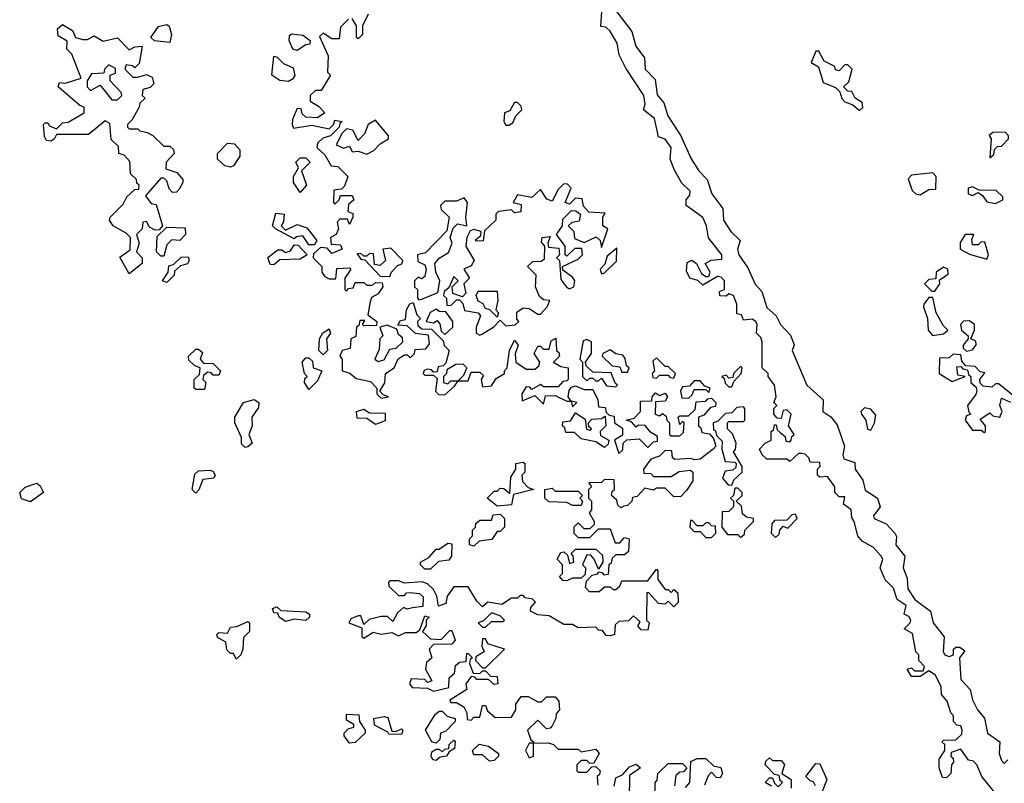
# Model space of a CAD drawing. Extents: x 2323203 to 2567568, y 883585 to 1022917.
# Tile 148 of 256: x 2509338 to 2512735, y 913272 to 915906. Entities that reach past the tile are written whole.
import ezdxf

# ---------------------------------------------------------------- set-up
doc = ezdxf.new("R2010")
doc.units = 0

msp = doc.modelspace()

# ---------------------------------------------------------------- linework, layer by layer
at = {"layer": '0CON10XD'}
for points in [[(2511360, 915880), (2511343, 915883), (2511345.8, 915935)], [(2511388.8, 915945), (2511450, 915865), (2511463.3, 915815), (2511493.3, 915775), (2511496.2, 915735), (2511530, 915700), (2511537, 915647), (2511559.7, 915619.7), (2511574.3, 915575), (2511618.8, 915505), (2511655, 915426.7), (2511681.2, 915385), (2511710, 915355), (2511726.2, 915305), (2511763.3, 915255), (2511766.2, 915215), (2511791.2, 915175), (2511823.3, 915145), (2511814.2, 915115), (2511819.2, 915095), (2511849.7, 915049.7), (2511875, 914993.3), (2511898.3, 914968.3), (2511915, 914913.3), (2511947.5, 914885), (2511963.3, 914855), (2511997.7, 914817.7), (2512010, 914785), (2512002.5, 914765), (2512054, 914645), (2512110, 914595), (2512108.8, 914555), (2512136, 914536), (2512158.3, 914508.3), (2512183.8, 914435), (2512178, 914405), (2512181.7, 914391.7), (2512218.8, 914378.8), (2512220, 914355), (2512247, 914317), (2512255, 914282.5), (2512297.5, 914255), (2512306.7, 914225), (2512284, 914195), (2512286.2, 914185), (2512327.1, 914167.1), (2512357.5, 914135), (2512363, 914123), (2512361.2, 914095), (2512391.2, 914055), (2512386.2, 914015), (2512400, 913980), (2512402.6, 913942.6), (2512426.1, 913906.1), (2512480, 913865), (2512490, 913825), (2512527, 913777), (2512524, 913725), (2512530, 913715), (2512545, 913708.8), (2512560, 913715), (2512560, 913735), (2512568.3, 913741.7), (2512581.7, 913741.7), (2512598.3, 913728.3), (2512580, 913705), (2512585, 913630), (2512617.5, 913595), (2512625, 913560), (2512642.5, 913525), (2512666.2, 913496.2), (2512677.5, 913445), (2512720, 913415), (2512717.5, 913375), (2512725, 913350), (2512735, 913340), (2512747, 913353)], [(2510471.7, 915908.3), (2510445, 915880), (2510440, 915840), (2510415, 915840), (2510385, 915860), (2510371.7, 915848.3), (2510401.7, 915781.7), (2510400, 915725), (2510410, 915715), (2510378.3, 915661.7), (2510358.3, 915661.7), (2510340, 915645), (2510340, 915625), (2510368.3, 915608.3), (2510390, 915585), (2510365, 915567.5), (2510325, 915570), (2510311.7, 915581.7), (2510308.3, 915598.3), (2510295, 915600), (2510278.3, 915561.7), (2510277.5, 915545), (2510282.5, 915532.5), (2510345, 915542.5), (2510405, 915530), (2510420, 915545), (2510425, 915560), (2510450, 915555), (2510441.7, 915548.3), (2510440, 915535), (2510410, 915505), (2510383, 915497), (2510365, 915480), (2510362.5, 915465), (2510390, 915440), (2510411.7, 915401.7), (2510435, 915400), (2510470, 915365), (2510458.3, 915331.7), (2510448.3, 915321.7), (2510421.7, 915318.3), (2510420, 915275), (2510425, 915270), (2510440, 915285), (2510445, 915300), (2510485, 915300), (2510490, 915285), (2510471.7, 915268.3), (2510470, 915245), (2510487.5, 915237.5), (2510487.5, 915225), (2510475, 915200), (2510468.3, 915218.3), (2510441.7, 915218.3), (2510432.5, 915207.5), (2510437.5, 915185), (2510430, 915165), (2510410, 915155), (2510411.7, 915131.7), (2510445, 915130), (2510450, 915115), (2510415, 915100), (2510398.3, 915118.3), (2510375, 915120), (2510351.7, 915098.3), (2510350, 915085), (2510380, 915055), (2510380, 915035), (2510390.7, 915020.7), (2510405, 915012.5), (2510428.3, 915011.7), (2510431.7, 915048.3), (2510475, 915050), (2510480, 915045), (2510460, 915015), (2510460, 914975), (2510465, 914970), (2510471.7, 914978.3), (2510488.3, 914981.7), (2510495, 915000), (2510525, 915000), (2510535, 914990), (2510555, 914990), (2510565, 915000), (2510588.3, 914998.3), (2510590, 914985), (2510575, 914960), (2510551.7, 914948.3), (2510547, 914933)], [(2510540, 915925), (2510520, 915885), (2510520, 915855), (2510505, 915840), (2510500, 915845), (2510500, 915885), (2510485, 915910)], [(2509715, 915030), (2509682.5, 915087.5), (2509718.3, 915111.7), (2509720, 915155), (2509705, 915170), (2509660, 915195), (2509647.5, 915215), (2509650, 915225), (2509695, 915270), (2509707.5, 915295), (2509735, 915320), (2509748.3, 915321.7), (2509750, 915335), (2509741.7, 915341.7), (2509740, 915355), (2509720, 915375), (2509717, 915417), (2509698.3, 915438.3), (2509680, 915445), (2509678.3, 915468.3), (2509653, 915493), (2509648.3, 915548.3), (2509633, 915557), (2509575, 915510), (2509465, 915510), (2509456.4, 915493.6), (2509445, 915487.5), (2509430, 915490), (2509423, 915503), (2509420, 915545), (2509425, 915550), (2509435, 915550), (2509440, 915540), (2509465, 915530), (2509485, 915550), (2509505, 915552.5), (2509560, 915585), (2509560, 915605), (2509545, 915610), (2509470, 915675), (2509475, 915690), (2509495, 915687.5), (2509550, 915705), (2509517, 915787), (2509500, 915805), (2509501.7, 915831.7), (2509470.7, 915850.7), (2509467.5, 915875), (2509485, 915890), (2509519.3, 915869.3), (2509530, 915845), (2509555, 915837.5), (2509571.7, 915838.3), (2509595, 915850), (2509625, 915832.5), (2509675, 915843.3), (2509715, 915802.5), (2509735, 915812.5), (2509760, 915815), (2509750, 915755), (2509735, 915740), (2509727, 915747), (2509705, 915750), (2509700, 915735), (2509728.3, 915708.3), (2509745, 915707.5), (2509775, 915717.5), (2509795, 915707.5), (2509800, 915685), (2509787.5, 915672.5), (2509762.5, 915665), (2509760, 915645), (2509770, 915635), (2509751.7, 915618.3), (2509750, 915605), (2509725, 915560), (2509710, 915545), (2509710, 915535), (2509715, 915530), (2509745, 915530), (2509752.5, 915522.5), (2509777, 915517), (2509796.4, 915506.4), (2509835, 915470), (2509855, 915470), (2509868.3, 915458.3), (2509870, 915445), (2509842.5, 915415), (2509841.7, 915391.7), (2509879.3, 915379.3), (2509900, 915355), (2509900, 915345), (2509888.3, 915321.7), (2509878.3, 915311.7), (2509865, 915310), (2509853, 915323), (2509845, 915350), (2509835, 915360), (2509825, 915360), (2509771.7, 915298.3), (2509791.7, 915271.7), (2509808.3, 915268.3), (2509830, 915195), (2509818.3, 915181.7), (2509805, 915180), (2509785, 915190), (2509775, 915210), (2509762.5, 915207.5), (2509760, 915185), (2509740, 915165), (2509750, 915135), (2509740, 915105), (2509760, 915085), (2509760, 915065), (2509715, 915030)], [(2509855, 915827.5), (2509803, 915833), (2509790, 915845), (2509817, 915883), (2509845, 915890), (2509853.6, 915883.6), (2509861.2, 915855), (2509855, 915827.5)], [(2512706.2, 913235), (2512657.5, 913295), (2512640, 913335), (2512628.3, 913348.3), (2512611.7, 913351.7), (2512585, 913390), (2512551.7, 913378.3), (2512550, 913365), (2512558.3, 913358.3), (2512560, 913345), (2512552.5, 913335), (2512550, 913305), (2512535, 913290), (2512521.7, 913291.7), (2512510, 913325), (2512510, 913355), (2512530, 913385), (2512530, 913405), (2512520, 913415), (2512525, 913420), (2512568.3, 913421.7), (2512588.3, 913441.7), (2512590, 913455), (2512585, 913470), (2512571.7, 913471.7), (2512560, 913485), (2512560, 913505), (2512550, 913515), (2512537.5, 913555), (2512518.3, 913578.3), (2512517.5, 913605), (2512497.5, 913645), (2512475, 913660), (2512445, 913640), (2512415, 913640), (2512400, 913665), (2512415, 913670), (2512425, 913660), (2512455, 913660), (2512460, 913675), (2512440, 913695), (2512440, 913715), (2512430, 913725), (2512418.3, 913788.3), (2512390, 913805), (2512410, 913825), (2512412.5, 913835), (2512405, 913847.5), (2512390, 913855), (2512396.2, 913885), (2512365.8, 913905.8), (2512352.5, 913945), (2512323.8, 913973.8), (2512306.7, 914015), (2512316, 914045), (2512310, 914055), (2512283.3, 914085), (2512245, 914107.5), (2512230, 914125), (2512217.5, 914175), (2512208.3, 914188.3), (2512206.7, 914215), (2512180, 914235), (2512185, 914260), (2512165, 914260), (2512150, 914275), (2512150, 914295), (2512125, 914330), (2512098.3, 914328.3), (2512090, 914335), (2512090, 914355), (2512100, 914365), (2512098.3, 914378.3), (2512065, 914380), (2512060, 914395), (2512047.5, 914407.5), (2512035, 914410), (2512025, 914410), (2511995, 914382.5), (2511985, 914390), (2511915, 914390), (2511900, 914405), (2511890, 914425), (2511910, 914445), (2511930, 914455), (2511930, 914485), (2511938.3, 914491.7), (2511941.7, 914508.3), (2511948.3, 914508.3), (2511951.7, 914491.7), (2511961.7, 914481.7), (2511978.3, 914468.3), (2511981.7, 914451.7), (2511995, 914450), (2512000, 914455), (2512001.7, 914468.3), (2512010, 914475), (2511990, 914505), (2512000, 914545), (2511985, 914560), (2511971.7, 914558.3), (2511965, 914530), (2511951.7, 914531.7), (2511940, 914545), (2511940, 914565), (2511950, 914575), (2511940, 914585), (2511947.5, 914605), (2511942.5, 914645), (2511920, 914675), (2511920, 914685), (2511900, 914705), (2511900, 914795), (2511895, 914810), (2511880, 914825), (2511882.5, 914855), (2511877.5, 914865), (2511865, 914872.5), (2511835, 914870), (2511828.3, 914888.3), (2511811.7, 914891.7), (2511812.5, 914925), (2511800, 914955), (2511785, 914960), (2511775, 914952.5), (2511753.6, 914953.6), (2511751.7, 914968.3), (2511770, 914975), (2511770, 915005), (2511758.3, 915018.3), (2511745, 915020), (2511695, 914990), (2511677, 915007), (2511650, 915015), (2511638.3, 915038.3), (2511641.2, 915068.8), (2511656.4, 915076.4), (2511672.5, 915065), (2511690.7, 915030.7), (2511705, 915020), (2511715, 915020), (2511720, 915035), (2511702.5, 915065), (2511723.6, 915076.4), (2511760, 915080), (2511760, 915095), (2511713.9, 915153.9), (2511707.5, 915195), (2511695, 915223.3), (2511637.5, 915265), (2511637.5, 915285), (2511649.6, 915300.5), (2511651.2, 915315), (2511621.7, 915341.7), (2511597.5, 915387.5), (2511582.5, 915425), (2511585.5, 915465.5), (2511565, 915494), (2511541.7, 915501.7), (2511527.5, 915565), (2511490, 915595), (2511496.2, 915615), (2511490.8, 915645), (2511428.8, 915738.8), (2511405.8, 915785), (2511399.2, 915825), (2511375, 915866.7), (2511360, 915880)], [(2510295, 915800), (2510280, 915805), (2510267.5, 915835), (2510268.3, 915851.7), (2510275, 915857.5), (2510315, 915852.5), (2510340, 915835), (2510338.3, 915821.7), (2510325, 915820), (2510295, 915800)], [(2512235, 915592.5), (2512247, 915603), (2512245, 915620), (2512220, 915635), (2512208.3, 915658.3), (2512195, 915660), (2512180, 915675), (2512198.3, 915691.7), (2512210, 915735), (2512195, 915750), (2512185, 915750), (2512165, 915730), (2512153, 915733), (2512150, 915745), (2512113.3, 915763.3), (2512095, 915797.5), (2512085, 915797.5), (2512068.3, 915758.3), (2512093.6, 915743.6), (2512110, 915690), (2512152.5, 915672.5), (2512167.5, 915657.5), (2512173.9, 915633.9), (2512185, 915622.5), (2512212.5, 915612.5), (2512235, 915592.5)], [(2510265, 915693.3), (2510235, 915696.7), (2510207.5, 915715), (2510215, 915780), (2510226.4, 915776.4), (2510247.5, 915755), (2510280.7, 915740.7), (2510286.4, 915713.6), (2510279.3, 915700.7), (2510265, 915693.3)], [(2509675, 915630), (2509690, 915645), (2509687.5, 915655), (2509650, 915695), (2509650, 915715), (2509668.3, 915721.7), (2509668.3, 915738.3), (2509645, 915750), (2509630, 915735), (2509628.3, 915721.7), (2509585, 915720), (2509570, 915695), (2509570, 915675), (2509581.7, 915661.7), (2509615, 915680), (2509655, 915630), (2509675, 915630)], [(2511025, 915542.5), (2511039.3, 915550.7), (2511050, 915575), (2511070, 915595), (2511068.3, 915608.3), (2511055, 915620), (2511045, 915620), (2511028.3, 915591.7), (2511010, 915585), (2511007.5, 915555), (2511015, 915542.5), (2511025, 915542.5)], [(2510535, 915442.5), (2510560, 915455), (2510581.7, 915478.3), (2510610, 915495), (2510610, 915505), (2510565, 915560), (2510540, 915545), (2510527, 915513), (2510505, 915490), (2510487.5, 915525), (2510465, 915530), (2510450, 915515), (2510430, 915475), (2510455, 915462.5), (2510475, 915470), (2510485, 915450), (2510505, 915452.5), (2510535, 915442.5)], [(2512685, 915430), (2512698.3, 915441.7), (2512701.7, 915458.3), (2512711.7, 915468.3), (2512725, 915470), (2512750, 915495), (2512750, 915505), (2512738.3, 915518.3), (2512695, 915517.5), (2512683, 915507), (2512690, 915495), (2512685, 915430)], [(2510065, 915397.5), (2510045, 915402.5), (2510020, 915425), (2510020, 915445), (2510055, 915480), (2510078.3, 915478.3), (2510097, 915457), (2510097.5, 915435), (2510075, 915402.5), (2510065, 915397.5)], [(2510305, 915310), (2510282.5, 915345), (2510282.5, 915365), (2510300, 915395), (2510290, 915415), (2510305, 915430), (2510325, 915430), (2510340, 915415), (2510310, 915385), (2510327.5, 915335), (2510305, 915310)], [(2512445, 915302.5), (2512475, 915320), (2512498.3, 915321.7), (2512500, 915365), (2512488.3, 915378.3), (2512415, 915370), (2512403, 915357), (2512417, 915317), (2512430, 915305), (2512445, 915302.5)], [(2510925, 914817.5), (2510935, 914822.5), (2510973, 914847), (2510995, 914870), (2511015, 914850), (2511047, 914853), (2511060, 914865), (2511052.5, 914872.5), (2511053, 914897), (2511075, 914912.5), (2511095, 914910), (2511125, 914890), (2511135, 914890), (2511157.5, 914915), (2511167, 914937), (2511145, 914940), (2511131.7, 914951.7), (2511117.5, 914985), (2511120, 915025), (2511090, 915055), (2511108.3, 915071.7), (2511136.7, 915073.3), (2511148.3, 915081.7), (2511150, 915125), (2511138.3, 915138.3), (2511140, 915155), (2511168.3, 915158.3), (2511160, 915135), (2511161.7, 915121.7), (2511198.3, 915118.3), (2511200, 915095), (2511190, 915085), (2511200, 915075), (2511205, 915010), (2511225, 914982.5), (2511235, 914977.5), (2511250, 914985), (2511252.5, 915005), (2511246.7, 915016.7), (2511211.7, 915041.7), (2511210, 915055), (2511265, 915080), (2511280, 915095), (2511277, 915117), (2511253, 915117), (2511225, 915090), (2511220, 915095), (2511220, 915125), (2511190, 915165), (2511210, 915195), (2511211.7, 915218.3), (2511241.7, 915248.3), (2511257, 915247), (2511272.5, 915235), (2511268.3, 915211.7), (2511243, 915207), (2511230, 915195), (2511250, 915175), (2511251.7, 915151.7), (2511285, 915137.5), (2511327, 915157), (2511340, 915145), (2511345, 915120), (2511367.5, 915185), (2511350, 915195), (2511350, 915225), (2511358.3, 915238.3), (2511301.7, 915241.7), (2511283, 915263), (2511278.3, 915288.3), (2511255, 915290), (2511235, 915270), (2511220, 915275), (2511240, 915325), (2511228.3, 915338.3), (2511215, 915340), (2511195, 915320), (2511175, 915280), (2511157, 915287), (2511135, 915320), (2511105, 915292.5), (2511055, 915302.5), (2511040, 915275), (2511068.3, 915268.3), (2511066.7, 915243.3), (2511045, 915240), (2511035, 915250), (2510990, 915245), (2510980, 915235), (2510980, 915215), (2510941.7, 915178.3), (2510937, 915143), (2510911.7, 915141.7), (2510911.7, 915148.3), (2510928.3, 915161.7), (2510930, 915175), (2510905, 915182.5), (2510891.7, 915178.3), (2510880, 915155), (2510877.5, 915125), (2510906.2, 915075), (2510895, 915056.7), (2510870, 915045), (2510890, 915015), (2510870, 914995), (2510877, 914963), (2510865, 914950), (2510831.7, 914961.7), (2510830, 914985), (2510850, 915005), (2510835, 915020), (2510818.3, 914981.7), (2510801.7, 914968.3), (2510800, 914955), (2510810, 914945), (2510811.7, 914921.7), (2510825, 914920), (2510845, 914940), (2510855, 914940), (2510867, 914927), (2510872.5, 914902.5), (2510920, 914895), (2510927.5, 914885), (2510912.5, 914845), (2510912.5, 914825), (2510925, 914817.5)], [(2512705, 915272.5), (2512730, 915285), (2512730, 915295), (2512707, 915317), (2512648.3, 915318.3), (2512625, 915330), (2512610, 915325), (2512610, 915305), (2512625, 915300), (2512645, 915310), (2512660, 915300), (2512675, 915277.5), (2512705, 915272.5)], [(2510715, 914940), (2510725, 914942.5), (2510780, 914965), (2510787.5, 915005), (2510773.3, 915035), (2510770, 915065), (2510785, 915083.3), (2510817, 915103), (2510830, 915135), (2510822.5, 915155), (2510833, 915187), (2510848.3, 915201.7), (2510880, 915195), (2510876.7, 915225), (2510882.5, 915275), (2510871.7, 915291.7), (2510845, 915280), (2510805, 915280), (2510790, 915265), (2510791.7, 915251.7), (2510820, 915225), (2510811.7, 915178.3), (2510738.3, 915101.7), (2510710, 915095), (2510711.7, 915071.7), (2510735, 915060), (2510740, 915045), (2510735, 915020), (2510725, 915012.5), (2510712.5, 915017.5), (2510700, 915005), (2510700, 914985), (2510710, 914975), (2510710, 914945), (2510715, 914940)], [(2510355, 915130), (2510335, 915130), (2510315, 915160), (2510293, 915157), (2510285, 915150), (2510220, 915185), (2510210, 915195), (2510221.7, 915238.3), (2510250, 915235), (2510248.3, 915208.3), (2510240, 915195), (2510255, 915180), (2510295, 915200), (2510328.3, 915188.3), (2510362.5, 915145), (2510355, 915130)], [(2509835, 915090), (2509825, 915090), (2509810, 915105), (2509811.7, 915158.3), (2509845, 915190), (2509908.3, 915188.3), (2509910, 915165), (2509890, 915145), (2509863, 915147), (2509845, 915130), (2509835, 915090)], [(2512675, 915080), (2512680, 915095), (2512668.3, 915138.3), (2512655, 915140), (2512645, 915130), (2512625, 915130), (2512622.5, 915147.5), (2512630, 915165), (2512600, 915165), (2512583, 915137), (2512582.5, 915115), (2512615, 915097.5), (2512675, 915080)], [(2510215, 915060), (2510201.7, 915061.7), (2510193.8, 915086.2), (2510228.3, 915111.7), (2510241.7, 915111.7), (2510255, 915102.5), (2510271.7, 915108.3), (2510285, 915130), (2510298.3, 915128.3), (2510330, 915095), (2510305, 915080), (2510235, 915077.5), (2510215, 915060)], [(2510615, 915020), (2510620, 915035), (2510641.7, 915058.3), (2510656.4, 915063.6), (2510660, 915075), (2510618.3, 915118.3), (2510590, 915115), (2510600, 915075), (2510581.7, 915058.3), (2510561.7, 915061.7), (2510558.3, 915098.3), (2510545, 915100), (2510535, 915090), (2510525, 915090), (2510515, 915100), (2510501.7, 915098.3), (2510515, 915080), (2510528.3, 915078.3), (2510581.7, 915021.7), (2510615, 915020)], [(2511345, 915030), (2511355, 915032.5), (2511397, 915073), (2511397.5, 915117.5), (2511365, 915090), (2511357, 915063), (2511340, 915045), (2511345, 915030)], [(2509845, 915000), (2509830, 915005), (2509850, 915035), (2509852.5, 915057.5), (2509868.3, 915061.7), (2509895, 915087.5), (2509918.3, 915088.3), (2509922.5, 915075), (2509916.4, 915063.6), (2509892.5, 915057.5), (2509881.7, 915048.3), (2509871.7, 915038.3), (2509870, 915025), (2509845, 915000)], [(2512495, 914970), (2512512.5, 914995), (2512511.7, 915008.3), (2512541.7, 915028.3), (2512540, 915045), (2512525, 915052.5), (2512500, 915035), (2512498.3, 915011.7), (2512475, 915010), (2512460, 914995), (2512485, 914970), (2512495, 914970)], [(2510985, 914880), (2510960, 914905), (2510945, 914910), (2510936.4, 914926.4), (2510920, 914935), (2510912.5, 914955), (2510920, 914970), (2510985, 914970), (2510987, 914937), (2510980, 914905), (2510990, 914895), (2510985, 914880)], [(2512487, 914817), (2512525, 914822.5), (2512540, 914835), (2512525, 914850), (2512500, 914895), (2512488.3, 914948.3), (2512475, 914947.5), (2512457.5, 914925), (2512456.7, 914915), (2512470, 914875), (2512472.5, 914835), (2512487, 914817)], [(2510547, 914933), (2510538.3, 914888.3), (2510570, 914865), (2510568.3, 914851.7), (2510525, 914850), (2510520, 914855), (2510528.3, 914868.3), (2510511.7, 914868.3), (2510508.3, 914851.7), (2510500, 914845), (2510497, 914813), (2510480, 914805), (2510478.3, 914771.7), (2510450, 914765), (2510442.5, 914745), (2510450, 914735), (2510450, 914695), (2510477, 914687), (2510498.3, 914668.3), (2510548.3, 914658.3), (2510570, 914635), (2510570, 914615), (2510585, 914600), (2510610, 914605), (2510591.7, 914611.7), (2510580, 914625), (2510597, 914653), (2510600, 914685), (2510630, 914705), (2510643.6, 914736.4), (2510665, 914750), (2510675, 914750), (2510685, 914740), (2510700, 914755), (2510701.7, 914768.3), (2510738.8, 914771.2), (2510751.7, 914788.3), (2510748.3, 914818.3), (2510703, 914823), (2510675, 914850), (2510642.5, 914852.5), (2510651.7, 914868.3), (2510668.3, 914871.7), (2510672.5, 914905), (2510683.6, 914926.4), (2510695, 914930), (2510708.3, 914888.3), (2510720, 914875), (2510710, 914865), (2510711.7, 914851.7), (2510725, 914840), (2510758.3, 914838.3), (2510798.3, 914798.3), (2510801.7, 914781.7), (2510820, 914765), (2510808.3, 914721.7), (2510798.3, 914711.7), (2510781.7, 914708.3), (2510778.3, 914691.7), (2510765, 914690), (2510758.3, 914698.3), (2510745, 914700), (2510733.6, 914696.4), (2510730, 914685), (2510735, 914680), (2510765, 914680), (2510778.3, 914668.3), (2510772.5, 914625), (2510783, 914613), (2510805, 914612.5), (2510838.3, 914641.7), (2510850, 914660), (2510885, 914660), (2510895, 914690), (2510925, 914690), (2510938.3, 914678.3), (2510930, 914665), (2510935, 914640), (2510965, 914642.5), (2510981.7, 914668.3), (2511010, 914685), (2511010, 914695), (2511020, 914705), (2511027.5, 914765), (2511045, 914800), (2511057, 914783), (2511047, 914753), (2511050, 914725), (2511085, 914700), (2511115, 914700), (2511128.3, 914711.7), (2511132.5, 914725), (2511112.5, 914755), (2511125, 914780), (2511135, 914780), (2511145, 914770), (2511165, 914770), (2511171.7, 914798.3), (2511187.5, 914807.5), (2511190, 914765), (2511198.3, 914758.3), (2511200, 914745), (2511180, 914725), (2511205, 914710), (2511230, 914705), (2511230, 914665), (2511225, 914660), (2511211.7, 914658.3), (2511195, 914640), (2511145, 914640), (2511135, 914647.5), (2511105, 914630), (2511098.3, 914638.3), (2511085, 914640), (2511070, 914615), (2511071.7, 914591.7), (2511115, 914610), (2511145, 914580), (2511151.7, 914608.3), (2511185, 914610), (2511225, 914590), (2511240, 914590), (2511245, 914570), (2511260, 914585), (2511240, 914590), (2511230, 914605), (2511233, 914627), (2511241.7, 914638.3), (2511255, 914642.5), (2511285, 914630), (2511315, 914630), (2511332.5, 914595), (2511335, 914570), (2511358.3, 914568.3), (2511361.7, 914551.7), (2511371.7, 914541.7), (2511388.3, 914538.3), (2511390, 914515), (2511417, 914497), (2511417, 914473), (2511390, 914455), (2511405, 914410), (2511418.3, 914421.7), (2511420, 914445), (2511433, 914457), (2511475, 914460), (2511505, 914430), (2511525, 914450), (2511538.3, 914451.7), (2511538.3, 914468.3), (2511513.6, 914483.6), (2511496.2, 914506.2), (2511472.5, 914507.5), (2511465, 914500), (2511448.3, 914518.3), (2511430, 914525), (2511458.3, 914531.7), (2511480, 914555), (2511480, 914590), (2511518.3, 914591.7), (2511520, 914605), (2511531.7, 914618.3), (2511545, 914610), (2511565, 914617.5), (2511572.5, 914605), (2511565, 914590), (2511531.7, 914588.3), (2511530, 914545), (2511545, 914540), (2511555, 914547.5), (2511568.3, 914538.3), (2511570, 914525), (2511580, 914515), (2511580, 914475), (2511585, 914470), (2511615, 914470), (2511628.3, 914481.7), (2511630, 914515), (2511625, 914520), (2511615, 914510), (2511610, 914535), (2511615, 914540), (2511645, 914540), (2511668.3, 914561.7), (2511671.7, 914588.3), (2511705, 914590), (2511711.7, 914598.3), (2511725, 914600), (2511740, 914585), (2511738.3, 914571.7), (2511721.7, 914568.3), (2511698.3, 914541.7), (2511680, 914535), (2511680, 914505), (2511688.3, 914498.3), (2511691.7, 914481.7), (2511717.5, 914477.5), (2511731.7, 914461.7), (2511740, 914435), (2511730, 914425), (2511685, 914390), (2511665, 914387.5), (2511655, 914392.5), (2511598.3, 914388.3), (2511590, 914395), (2511588.3, 914418.3), (2511565, 914420), (2511545, 914400), (2511515, 914390), (2511490, 914355), (2511491.7, 914341.7), (2511515, 914340), (2511525, 914330), (2511585, 914330), (2511613, 914347), (2511651.7, 914351.7), (2511660, 914345), (2511660, 914315), (2511638.3, 914281.7), (2511618.3, 914261.7), (2511595, 914260), (2511565, 914290), (2511535, 914290), (2511525, 914282.5), (2511495, 914290), (2511468.3, 914261.7), (2511451.7, 914258.3), (2511450, 914245), (2511435, 914230), (2511421.7, 914228.3), (2511411.7, 914221.7), (2511401.7, 914231.7), (2511398.3, 914248.3), (2511380, 914265), (2511381.7, 914278.3), (2511390, 914285), (2511388.3, 914318.3), (2511355, 914320), (2511345, 914310), (2511301.7, 914308.3), (2511310, 914295), (2511300, 914285), (2511300, 914255), (2511310, 914245), (2511310, 914215), (2511302.5, 914205), (2511320, 914175), (2511320, 914165), (2511305, 914150), (2511285, 914150), (2511265, 914170), (2511250, 914155), (2511250, 914135), (2511265, 914120), (2511305, 914120), (2511335, 914150), (2511375, 914150), (2511391.7, 914101.7), (2511408.3, 914101.7), (2511425, 914120), (2511440, 914115), (2511438.3, 914071.7), (2511425, 914060), (2511395, 914060), (2511381.7, 914048.3), (2511378.3, 914031.7), (2511370, 914025), (2511368.3, 913991.7), (2511355, 913990), (2511348.3, 913998.3), (2511335, 914000), (2511328.3, 913991.7), (2511311.7, 913988.3), (2511291.7, 913968.3), (2511288.3, 913948.3), (2511303, 913933), (2511337, 913933), (2511355, 913950), (2511375, 913950), (2511385, 913940), (2511395, 913940), (2511408.3, 913951.7), (2511415, 913970), (2511505, 913970), (2511535, 914010), (2511540, 914005), (2511540, 913975), (2511565, 913940), (2511575, 913940), (2511585, 913930), (2511595, 913940), (2511608.3, 913928.3), (2511610, 913895), (2511595, 913880), (2511575, 913900), (2511565, 913890), (2511541.7, 913891.7), (2511508.3, 913928.3), (2511501.7, 913928.3), (2511500, 913835), (2511510, 913825), (2511505, 913800), (2511481.7, 913801.7), (2511470, 913815), (2511478.3, 913828.3), (2511455, 913850), (2511438.3, 913831.7), (2511405, 913830), (2511391.7, 913818.3), (2511390, 913785), (2511375, 913780), (2511361.7, 913781.7), (2511348.3, 913798.3), (2511335, 913800), (2511325, 913810), (2511265, 913807.5), (2511245, 913820), (2511215, 913820), (2511165, 913850), (2511125, 913852.5), (2511100, 913865), (2511101.7, 913878.3), (2511117, 913897), (2511107, 913907), (2511081.7, 913911.7), (2511075, 913920), (2511065, 913920), (2511055, 913910), (2511035, 913910), (2511001.7, 913888.3), (2510953, 913897), (2510935, 913880), (2510915, 913900), (2510885, 913950), (2510835, 913950), (2510813, 913917), (2510808.3, 913891.7), (2510782.5, 913882.5), (2510777, 913917), (2510765, 913940), (2510745, 913960), (2510726.7, 913966.7), (2510665, 913962.5), (2510645, 913970), (2510615, 913970), (2510610, 913965), (2510611.7, 913951.7), (2510645, 913920), (2510665, 913920), (2510671.7, 913928.3), (2510685, 913930), (2510717, 913927), (2510730, 913915), (2510728.3, 913881.7), (2510693, 913877), (2510675, 913872.5), (2510661.7, 913878.3), (2510640.7, 913859.3), (2510625, 913830), (2510607, 913847), (2510585, 913847.5), (2510543, 913837), (2510525, 913820), (2510515, 913850), (2510505, 913850), (2510480.7, 913839.3), (2510473.3, 913825), (2510518.3, 913808.3), (2510518.3, 913778.3), (2510525, 913772.5), (2510557, 913793), (2510585, 913786.2), (2510621.7, 913791.7), (2510645, 913780), (2510668.3, 913791.7), (2510705, 913792.5), (2510718.3, 913801.7), (2510735, 913850), (2510750, 913845), (2510740, 913835), (2510740, 913815), (2510727.5, 913795), (2510755, 913770), (2510791.7, 913768.3), (2510821.7, 913798.3), (2510828.3, 913798.3), (2510840, 913765), (2510828.3, 913751.7), (2510765, 913750), (2510750, 913735), (2510760, 913705), (2510741.7, 913688.3), (2510737.5, 913665), (2510760, 913625), (2510745, 913620), (2510735, 913630), (2510688.3, 913631.7), (2510682.5, 913615), (2510691.7, 913601.7), (2510745, 913600), (2510765, 913590), (2510818.3, 913601.7), (2510820, 913635), (2510838.3, 913651.7), (2510841.7, 913678.3), (2510855, 913690), (2510878.3, 913691.7), (2510880, 913720), (2510885, 913720), (2510900, 913705), (2510891.7, 913698.3), (2510890, 913685), (2510901.7, 913651.7), (2510925, 913650), (2510935, 913660), (2510945, 913660), (2510961.7, 913641.7), (2510985, 913640), (2510987.5, 913615), (2510975, 913612.5), (2510955, 913630), (2510915, 913630), (2510908.3, 913638.3), (2510895, 913640), (2510877.5, 913615), (2510880, 913595), (2510821.7, 913558.3), (2510825, 913550), (2510845, 913550), (2510870, 913535), (2510880, 913515), (2510881.7, 913491.7), (2510895, 913490), (2510905, 913500), (2510925, 913500), (2510935, 913540), (2510945, 913540), (2510951.7, 913521.7), (2510978.3, 913498.3), (2511035, 913500), (2511050, 913525), (2511050, 913545), (2511068.3, 913571.7), (2511091.7, 913571.7), (2511125, 913552.5), (2511137.5, 913552.5), (2511155, 913570), (2511185, 913570), (2511197.5, 913555), (2511200, 913525), (2511188.3, 913511.7), (2511187.5, 913495), (2511175, 913470), (2511168.3, 913461.7), (2511155, 913460)], [(2510805, 914820), (2510832.5, 914845), (2510832.5, 914865), (2510808.3, 914898.3), (2510785, 914900), (2510775, 914907.5), (2510753.6, 914896.4), (2510740, 914865), (2510765, 914860), (2510778.3, 914868.3), (2510787, 914857), (2510791.7, 914831.7), (2510805, 914820)], [(2510575, 914727.5), (2510595, 914732.5), (2510615, 914770), (2510637, 914773), (2510660, 914795), (2510658.3, 914808.3), (2510645, 914820), (2510638.3, 914838.3), (2510605, 914852.5), (2510580, 914845), (2510590, 914815), (2510580, 914805), (2510578.3, 914768.3), (2510562.5, 914735), (2510575, 914727.5)], [(2512605, 914762.5), (2512625, 914767.5), (2512637.5, 914785), (2512636.7, 914796.7), (2512620, 914805), (2512632.5, 914835), (2512632.5, 914855), (2512615, 914867.5), (2512593.8, 914866.2), (2512583.3, 914855), (2512587.5, 914835), (2512610, 914815), (2512610, 914805), (2512593, 914783), (2512593, 914773), (2512605, 914762.5)], [(2510385, 914750), (2510370, 914765), (2510372.5, 914805), (2510383.6, 914826.4), (2510405, 914840), (2510410, 914825), (2510396.7, 914805), (2510400, 914765), (2510385, 914750)], [(2511395, 914640), (2511400, 914645), (2511391.7, 914651.7), (2511378.3, 914688.3), (2511315, 914690), (2511291.7, 914711.7), (2511290, 914725), (2511310, 914755), (2511310, 914795), (2511295, 914802.5), (2511281.7, 914798.3), (2511270, 914735), (2511280, 914725), (2511280, 914675), (2511295, 914660), (2511305, 914670), (2511315, 914670), (2511325, 914660), (2511335, 914660), (2511345, 914670), (2511362.5, 914642.5), (2511395, 914640)], [(2509975, 914630), (2509945, 914630), (2509940, 914635), (2509940, 914665), (2509958.3, 914681.7), (2509960, 914705), (2509941.7, 914711.7), (2509921.7, 914731.7), (2509920, 914745), (2509945, 914770), (2509955, 914770), (2509968.3, 914758.3), (2509960, 914735), (2509971.7, 914721.7), (2510005, 914720), (2510030, 914695), (2510025, 914680), (2510005, 914680), (2509998.3, 914688.3), (2509985, 914690), (2509971.7, 914678.3), (2509970, 914665), (2509980, 914655), (2509975, 914630)], [(2511435, 914690), (2511440, 914705), (2511431.7, 914711.7), (2511427, 914737), (2511418.3, 914748.3), (2511395, 914753.3), (2511375, 914767.5), (2511350, 914755), (2511347.5, 914745), (2511381.7, 914711.7), (2511408.3, 914708.3), (2511415, 914690), (2511435, 914690)], [(2512765, 914610), (2512715, 914650), (2512705, 914650), (2512691.7, 914638.3), (2512661.7, 914641.7), (2512651.7, 914651.7), (2512650, 914665), (2512668.3, 914688.3), (2512651.7, 914691.7), (2512635, 914710), (2512601.7, 914711.7), (2512588.3, 914728.3), (2512585, 914750), (2512558.3, 914751.7), (2512545, 914740), (2512511.7, 914738.3), (2512510, 914685), (2512555, 914657.5), (2512600, 914675), (2512575, 914680), (2512571.7, 914708.3), (2512585, 914710), (2512591.7, 914701.7), (2512608.3, 914698.3), (2512611.7, 914681.7), (2512620, 914675), (2512620, 914655), (2512638.3, 914638.3), (2512640, 914625), (2512637, 914613), (2512607.5, 914575), (2512612.5, 914552.5), (2512620, 914545), (2512605, 914540), (2512600, 914525), (2512625, 914490), (2512655, 914490), (2512665, 914482.5)], [(2510335, 914630), (2510320, 914655), (2510321.7, 914668.3), (2510330, 914675), (2510320, 914685), (2510312.5, 914725), (2510325, 914740), (2510335, 914740), (2510348.3, 914728.3), (2510350, 914705), (2510380, 914695), (2510365, 914660), (2510335, 914630)], [(2510815, 914650), (2510825, 914660), (2510850, 914660), (2510870, 914680), (2510880, 914705), (2510868.3, 914718.3), (2510843, 914717), (2510811.7, 914698.3), (2510810, 914685), (2510800, 914675), (2510800, 914655), (2510815, 914650)], [(2511595, 914670), (2511600, 914685), (2511575, 914710), (2511565, 914710), (2511535, 914740), (2511521.7, 914728.3), (2511527.5, 914695), (2511520, 914685), (2511521.7, 914671.7), (2511535, 914670), (2511545, 914680), (2511575, 914680), (2511581.7, 914671.7), (2511595, 914670)], [(2511795, 914640), (2511801.7, 914658.3), (2511827.5, 914685), (2511830, 914705), (2511825, 914710), (2511800, 914685), (2511798.3, 914671.7), (2511785, 914670), (2511775, 914680), (2511760, 914675), (2511768.3, 914668.3), (2511771.7, 914651.7), (2511785, 914640), (2511795, 914640)], [(2511645, 914600), (2511658.3, 914611.7), (2511665, 914630), (2511705, 914630), (2511715, 914620), (2511720, 914635), (2511701.7, 914641.7), (2511685, 914660), (2511665, 914660), (2511648.3, 914641.7), (2511625, 914640), (2511617.5, 914625), (2511621.7, 914601.7), (2511645, 914600)], [(2510115, 914430), (2510103.3, 914443.3), (2510102.5, 914465), (2510080, 914515), (2510080, 914535), (2510110, 914585), (2510146.2, 914596.2), (2510162.5, 914585), (2510161.7, 914568.3), (2510138.8, 914535), (2510139.2, 914505), (2510128, 914475), (2510140, 914445), (2510125, 914432.5), (2510115, 914430)], [(2512665, 914482.5), (2512670, 914485), (2512670, 914505), (2512651.7, 914528.3), (2512685, 914550), (2512695, 914540), (2512720, 914535), (2512727.5, 914555), (2512720, 914575), (2512725, 914600), (2512756.7, 914586.7)], [(2510565, 914510), (2510535, 914530), (2510501.7, 914531.7), (2510500, 914555), (2510525, 914562.5), (2510545, 914550), (2510598.3, 914548.3), (2510598.3, 914521.7), (2510575, 914512.5), (2510565, 914510)], [(2511355, 914430), (2511325, 914450), (2511275, 914460), (2511251.7, 914481.7), (2511221.7, 914481.7), (2511218.3, 914498.3), (2511210, 914505), (2511211.7, 914518.3), (2511238.3, 914521.7), (2511255, 914550), (2511288.3, 914528.3), (2511293, 914493), (2511305, 914490), (2511310, 914495), (2511301.7, 914501.7), (2511300, 914515), (2511311.7, 914528.3), (2511345, 914530), (2511358.3, 914538.3), (2511360, 914505), (2511340, 914485), (2511341.7, 914471.7), (2511370, 914455), (2511368.3, 914441.7), (2511355, 914430)], [(2511795, 914300), (2511801.7, 914318.3), (2511830, 914345), (2511830, 914365), (2511800, 914415), (2511807, 914423), (2511810, 914445), (2511797, 914477), (2511780, 914495), (2511780, 914515), (2511785, 914520), (2511835, 914520), (2511840, 914525), (2511840, 914565), (2511835, 914570), (2511811.7, 914568.3), (2511795, 914550), (2511773, 914547), (2511745, 914520), (2511730, 914515), (2511731.7, 914491.7), (2511738.3, 914488.3), (2511741.7, 914471.7), (2511761.7, 914451.7), (2511760, 914425), (2511771.7, 914381.7), (2511805, 914380), (2511810, 914375), (2511808.3, 914361.7), (2511798.3, 914351.7), (2511771.7, 914348.3), (2511762.5, 914325), (2511781.7, 914301.7), (2511795, 914300)], [(2512275, 914490), (2512287.5, 914515), (2512291.7, 914541.7), (2512275, 914562.5), (2512253, 914567), (2512240, 914555), (2512242.5, 914545), (2512257.5, 914525), (2512263, 914493), (2512275, 914490)], [(2510985, 914227.5), (2510950, 914255), (2510975, 914280), (2510985, 914280), (2510995, 914290), (2511008.3, 914288.3), (2511028.3, 914271.7), (2511032.5, 914327.5), (2511050, 914355), (2511050, 914375), (2511075, 914380), (2511080, 914375), (2511080, 914345), (2511070, 914335), (2511073, 914313), (2511091.7, 914291.7), (2511110, 914285), (2511041.7, 914268.3), (2511035, 914232.5), (2510985, 914227.5)], [(2509945, 914272.5), (2509932.5, 914285), (2509941.7, 914338.3), (2509955, 914350), (2509995, 914352.5), (2510005, 914347.5), (2510012.5, 914335), (2510007.5, 914325), (2509970, 914320), (2509956.1, 914283.9), (2509945, 914272.5)], [(2509375, 914243.3), (2509343.6, 914253.6), (2509337.5, 914275), (2509356.4, 914293.6), (2509397, 914307), (2509408.3, 914298.3), (2509420, 914275), (2509375, 914243.3)], [(2511275, 914230), (2511245, 914230), (2511225, 914240), (2511163, 914243), (2511150, 914255), (2511150, 914285), (2511175, 914290), (2511185, 914280), (2511265, 914280), (2511280, 914265), (2511270, 914255), (2511280, 914245), (2511275, 914230)], [(2511825, 914120), (2511838.3, 914131.7), (2511840, 914145), (2511870, 914175), (2511870, 914185), (2511845, 914190), (2511831.7, 914201.7), (2511828.3, 914228.3), (2511810, 914245), (2511830, 914265), (2511830, 914275), (2511815, 914290), (2511805, 914290), (2511800, 914265), (2511790, 914255), (2511800, 914245), (2511800, 914225), (2511785, 914210), (2511761.7, 914208.3), (2511760, 914155), (2511780, 914130), (2511815, 914130), (2511825, 914120)], [(2510905, 914090), (2510890, 914095), (2510890, 914115), (2510900, 914125), (2510900, 914145), (2510910, 914155), (2510911.7, 914168.3), (2510925, 914180), (2510965, 914180), (2510971.7, 914198.3), (2510995, 914200), (2511010, 914185), (2511010, 914155), (2510995, 914140), (2510985, 914140), (2510967, 914113), (2510923, 914107), (2510905, 914090)], [(2511945, 914120), (2511958.3, 914131.7), (2511960, 914145), (2511971.7, 914158.3), (2511988.3, 914151.7), (2512020, 914185), (2512015, 914200), (2512001.7, 914198.3), (2511985, 914180), (2511941.7, 914178.3), (2511933, 914167), (2511930, 914135), (2511945, 914120)], [(2511725, 914120), (2511740, 914135), (2511738.3, 914158.3), (2511725, 914160), (2511715, 914170), (2511705, 914170), (2511695, 914160), (2511675, 914160), (2511658.3, 914178.3), (2511651.7, 914178.3), (2511650, 914155), (2511665, 914140), (2511685, 914140), (2511705, 914120), (2511725, 914120)], [(2510755, 914010), (2510735, 914010), (2510720, 914025), (2510720, 914035), (2510749.3, 914050.7), (2510775, 914080), (2510785, 914080), (2510815, 914100), (2510828.3, 914098.3), (2510827.5, 914055), (2510818.3, 914041.7), (2510783, 914037), (2510755, 914010)], [(2511225, 913970), (2511211.7, 913971.7), (2511200, 913985), (2511210, 913995), (2511210, 914025), (2511192.5, 914045), (2511205, 914067.5), (2511215, 914070), (2511228.3, 914058.3), (2511235, 914030), (2511250, 914035), (2511247, 914057), (2511240, 914065), (2511255, 914080), (2511325, 914080), (2511348.3, 914058.3), (2511350, 914035), (2511335, 914010), (2511320, 914045), (2511308.3, 914058.3), (2511295, 914060), (2511280, 914025), (2511290, 914015), (2511288.3, 913991.7), (2511275, 913980), (2511245, 913980), (2511225, 913970)], [(2510255, 913830), (2510232.5, 913845), (2510228.3, 913858.3), (2510215, 913860), (2510210, 913875), (2510225, 913880), (2510238.3, 913868.3), (2510325, 913863.3), (2510337.5, 913855), (2510337.5, 913845), (2510325, 913833.3), (2510285, 913837.5), (2510255, 913830)], [(2510945, 913810), (2510965, 913830), (2511005, 913830), (2511010, 913835), (2510995, 913850), (2510965, 913860), (2510938.3, 913831.7), (2510920, 913825), (2510935, 913810), (2510945, 913810)], [(2510085, 913700), (2510075, 913720), (2510065, 913720), (2510051.7, 913731.7), (2510048.3, 913758.3), (2510020, 913775), (2510017.5, 913785), (2510025, 913792.5), (2510055, 913790), (2510065, 913810), (2510087, 913813), (2510125, 913830), (2510130, 913825), (2510130, 913795), (2510110, 913775), (2510107.5, 913735), (2510100, 913715), (2510085, 913700)], [(2510945, 913670), (2511010, 913735), (2510952.5, 913752.5), (2510945, 913770), (2510935, 913770), (2510932.5, 913745), (2510940, 913725), (2510911.7, 913708.3), (2510910, 913695), (2510935, 913670), (2510945, 913670)], [(2510775, 913410), (2510760, 913415), (2510737.5, 913455), (2510770.7, 913509.3), (2510785, 913520), (2510795, 913520), (2510813, 913503), (2510840, 913495), (2510840, 913485), (2510808.3, 913451.7), (2510790, 913445), (2510787, 913423), (2510775, 913410)], [(2510475, 913410), (2510457.5, 913435), (2510457.5, 913445), (2510470.7, 913459.3), (2510490, 913465), (2510490, 913475), (2510465, 913490), (2510465, 913510), (2510508.3, 913508.3), (2510510, 913485), (2510530, 913455), (2510530, 913445), (2510495, 913412.5), (2510475, 913410)], [(2510655, 913440), (2510611.7, 913441.7), (2510608.3, 913448.3), (2510561.7, 913471.7), (2510560, 913495), (2510595, 913502.5), (2510608.3, 913498.3), (2510621.7, 913451.7), (2510635, 913450), (2510655, 913460), (2510660, 913455), (2510655, 913440)], [(2511155, 913460), (2511125, 913490), (2511090, 913455), (2511101.7, 913421.7), (2511110, 913415), (2511110, 913410), (2511095, 913410), (2511082.5, 913385), (2511095, 913360), (2511110, 913365), (2511110, 913410), (2511161.7, 913411.7), (2511180, 913405), (2511195, 913390), (2511265, 913390), (2511275, 913380), (2511325, 913390), (2511337.5, 913375), (2511318.3, 913341.7), (2511305, 913340), (2511295, 913350), (2511275, 913350), (2511260, 913335), (2511260, 913315), (2511265, 913310), (2511295, 913310), (2511311.7, 913328.3), (2511325, 913330), (2511340, 913315), (2511338.3, 913301.7), (2511330, 913295), (2511332.5, 913265)], [(2510775, 913350), (2510763, 913353), (2510757.5, 913365), (2510760, 913380), (2510775, 913390), (2510785, 913390), (2510795, 913380), (2510805, 913390), (2510818.3, 913391.7), (2510820, 913405), (2510835, 913420), (2510840, 913415), (2510838.3, 913391.7), (2510820, 913380), (2510810, 913365), (2510788.3, 913361.7), (2510775, 913350)], [(2510958.3, 913348.3), (2510935, 913370), (2510905, 913370), (2510900, 913385), (2510923, 913407), (2510955, 913400), (2510990, 913375), (2510990, 913365), (2510975, 913350), (2510958.3, 913348.3)], [(2511635, 913257.5), (2511650, 913275), (2511653, 913347), (2511675, 913357.5), (2511705, 913357.5), (2511731.7, 913331.7), (2511756.4, 913326.4), (2511762.5, 913305), (2511755, 913290), (2511741.7, 913291.7), (2511725, 913310), (2511713, 913297), (2511700, 913265)], [(2511931.7, 913261.7), (2511910, 913275), (2511925, 913290), (2511935, 913290), (2511941.7, 913271.7), (2511955, 913260), (2511970, 913275), (2511961.7, 913281.7), (2511958.3, 913298.3), (2511941.7, 913301.7), (2511910, 913335), (2511911.7, 913348.3), (2511925, 913360), (2511935, 913350), (2511965, 913350), (2511977, 913337), (2511967.5, 913305), (2512000, 913285), (2512000, 913255)], [(2511388.3, 913261.7), (2511395, 913290), (2511418.3, 913301.7), (2511441.7, 913328.3), (2511465, 913337.5), (2511480, 913325), (2511441.7, 913298.3), (2511440, 913215)], [(2511530, 913245), (2511530, 913275), (2511537, 913283), (2511540, 913305), (2511575, 913340), (2511625, 913340), (2511640, 913325), (2511628.3, 913311.7), (2511615, 913310), (2511601.7, 913298.3), (2511597.5, 913262.5)], [(2512083, 913263), (2512077, 913277), (2512065, 913280), (2512050, 913295), (2512085, 913340), (2512098.3, 913338.3), (2512122.5, 913285), (2512100, 913225)]]:
    msp.add_lwpolyline(points, dxfattribs=at)

doc.saveas('drawing.dxf')
